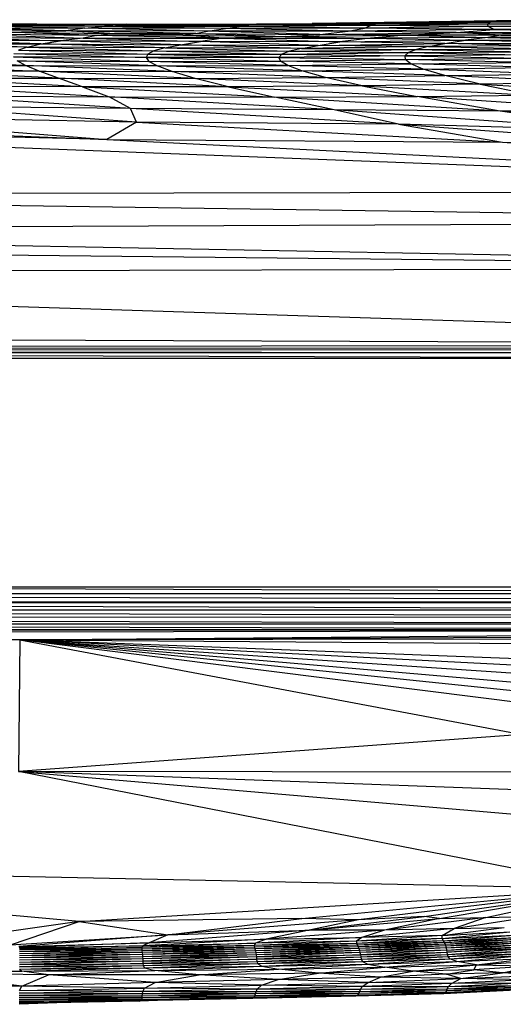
# Paper-space layout '_Posterior' of a CAD drawing. Header units: millimetres. Extents: x -1200 to 50, y -70 to 65.
# Tile 28 of 55: x -579 to -516, y -70 to 60. Entities that reach past the tile are written whole.
import ezdxf

# ---------------------------------------------------------------- set-up
doc = ezdxf.new("R2010")
doc.units = ezdxf.units.MM

psp = doc.layouts.new('_Posterior')

# ---------------------------------------------------------------- linework, layer by layer
at = {"color": 7, "linetype": 'Continuous', "lineweight": 25}
for p, q in [((-503.14, 59.51), (-516.55, 59.35)), ((-573.15, 58.06), (-592.9, 58.23)), ((-573.15, 58.06), (-589.04, 58.49)), ((-589.04, 58.49), (-570.65, 58.38)), ((-570.65, 58.38), (-586.32, 58.72)), ((-568.4, 58.63), (-586.32, 58.72)), ((-568.4, 58.63), (-584.11, 58.89)), ((-584.11, 58.89), (-566.6, 58.81)), ((-566.6, 58.81), (-582.25, 58.95)), ((-582.25, 58.95), (-565.16, 58.9)), ((-570.65, 58.38), (-573.15, 58.06)), ((-570.65, 58.38), (-568.4, 58.63)), ((-554.54, 58.02), (-570.65, 58.38)), ((-552.15, 58.33), (-570.65, 58.38)), ((-566.6, 58.81), (-568.4, 58.63)), ((-552.15, 58.33), (-568.4, 58.63)), ((-550.35, 58.61), (-568.4, 58.63)), ((-566.6, 58.81), (-565.16, 58.9)), ((-550.35, 58.61), (-566.6, 58.81)), ((-566.6, 58.81), (-549.1, 58.81)), ((-565.16, 58.9), (-548.09, 58.92)), ((-549.1, 58.81), (-565.16, 58.9)), ((-554.54, 58.02), (-552.15, 58.33)), ((-552.15, 58.33), (-550.35, 58.61)), ((-533.89, 58.4), (-552.15, 58.33)), ((-536.04, 58), (-552.15, 58.33)), ((-549.1, 58.81), (-550.35, 58.61)), ((-533.08, 58.73), (-550.35, 58.61)), ((-533.89, 58.4), (-550.35, 58.61)), ((-549.1, 58.81), (-532.44, 58.97)), ((-549.1, 58.81), (-548.09, 58.92)), ((-533.08, 58.73), (-549.1, 58.81)), ((-548.09, 58.92), (-531.83, 59.11)), ((-532.44, 58.97), (-548.09, 58.92)), ((-531.29, 59.14), (-540.77, 59)), ((-536.04, 58), (-533.89, 58.4)), ((-516.84, 58.2), (-536.04, 58)), ((-533.89, 58.4), (-533.08, 58.73)), ((-517.62, 58.62), (-533.89, 58.4)), ((-516.84, 58.2), (-533.89, 58.4)), ((-532.44, 58.97), (-533.08, 58.73)), ((-517.67, 58.94), (-533.08, 58.73)), ((-517.62, 58.62), (-533.08, 58.73)), ((-532.44, 58.97), (-517.32, 59.17)), ((-532.44, 58.97), (-531.83, 59.11)), ((-517.67, 58.94), (-532.44, 58.97)), ((-531.83, 59.11), (-516.9, 59.31)), ((-517.32, 59.17), (-531.83, 59.11)), ((-531.83, 59.11), (-531.29, 59.14)), ((-516.55, 59.35), (-531.29, 59.14)), ((-516.9, 59.31), (-531.29, 59.14)), ((-521.85, 57.81), (-516.84, 58.2)), ((-517.32, 59.17), (-517.67, 58.94)), ((-504.13, 59.06), (-517.67, 58.94)), ((-517.62, 58.62), (-517.67, 58.94)), ((-504.29, 58.77), (-517.67, 58.94)), ((-504.29, 58.77), (-517.62, 58.62)), ((-516.84, 58.2), (-517.62, 58.62)), ((-502.85, 58.41), (-517.62, 58.62)), ((-517.32, 59.17), (-516.9, 59.31)), ((-517.32, 59.17), (-503.72, 59.29)), ((-504.13, 59.06), (-517.32, 59.17)), ((-516.9, 59.31), (-503.37, 59.45)), ((-516.9, 59.31), (-516.55, 59.35)), ((-503.72, 59.29), (-516.9, 59.31)), ((-502.85, 58.41), (-516.84, 58.2)), ((-509.12, 57.87), (-516.84, 58.2)), ((-516.84, 58.2), (-499.96, 58.01)), ((-503.37, 59.45), (-516.55, 59.35)), ((-588.84, 57.23), (-573.86, 56.71)), ((-588.84, 57.23), (-570.88, 57.1)), ((-584.85, 57.56), (-570.88, 57.1)), ((-569.07, 57.45), (-584.85, 57.56)), ((-580.89, 57.85), (-573.15, 58.06)), ((-569.07, 57.45), (-580.89, 57.85)), ((-580.89, 57.85), (-567.37, 57.7)), ((-570.88, 57.1), (-573.86, 56.71)), ((-567.37, 57.7), (-573.15, 58.06)), ((-556.07, 57.71), (-573.15, 58.06)), ((-554.54, 58.02), (-573.15, 58.06)), ((-569.07, 57.45), (-570.88, 57.1)), ((-570.88, 57.1), (-552.45, 57.08)), ((-570.88, 57.1), (-555.42, 56.63)), ((-569.07, 57.45), (-567.37, 57.7)), ((-557.78, 57.46), (-569.07, 57.45)), ((-552.45, 57.08), (-569.07, 57.45)), ((-567.37, 57.7), (-556.07, 57.71)), ((-557.78, 57.46), (-567.37, 57.7)), ((-557.78, 57.46), (-556.07, 57.71)), ((-557.78, 57.46), (-544.29, 57.31)), ((-552.45, 57.08), (-557.78, 57.46)), ((-556.07, 57.71), (-554.54, 58.02)), ((-556.07, 57.71), (-544.29, 57.31)), ((-556.07, 57.71), (-539.74, 57.57)), ((-552.45, 57.08), (-555.42, 56.63)), ((-536.04, 58), (-554.54, 58.02)), ((-539.74, 57.57), (-554.54, 58.02)), ((-544.29, 57.31), (-552.45, 57.08)), ((-552.45, 57.08), (-533.1, 57.08)), ((-552.45, 57.08), (-537.14, 56.59)), ((-544.29, 57.31), (-539.74, 57.57)), ((-544.29, 57.31), (-528.43, 57.48)), ((-544.29, 57.31), (-533.1, 57.08)), ((-539.74, 57.57), (-536.04, 58)), ((-539.74, 57.57), (-521.85, 57.81)), ((-528.43, 57.48), (-539.74, 57.57)), ((-533.1, 57.08), (-537.14, 56.59)), ((-521.85, 57.81), (-536.04, 58)), ((-528.43, 57.48), (-533.1, 57.08)), ((-517.68, 57.18), (-533.1, 57.08)), ((-533.1, 57.08), (-520.6, 56.8)), ((-528.43, 57.48), (-521.85, 57.81)), ((-515.97, 57.49), (-528.43, 57.48)), ((-528.43, 57.48), (-517.68, 57.18)), ((-521.85, 57.81), (-509.12, 57.87)), ((-515.97, 57.49), (-521.85, 57.81)), ((-521.85, 57.81), (-509.71, 57.63)), ((-517.68, 57.18), (-520.6, 56.8)), ((-515.97, 57.49), (-517.68, 57.18)), ((-504.29, 57.29), (-517.68, 57.18)), ((-517.68, 57.18), (-506.16, 56.86)), ((-509.71, 57.63), (-515.97, 57.49)), ((-515.97, 57.49), (-504.29, 57.29)), ((-578.21, 55.91), (-595.62, 56)), ((-594.25, 56.42), (-576.41, 56.32)), ((-578.21, 55.91), (-594.25, 56.42)), ((-576.41, 56.32), (-592.25, 56.84)), ((-573.86, 56.71), (-592.25, 56.84)), ((-578.21, 55.91), (-579.37, 55.5)), ((-578.21, 55.91), (-576.41, 56.32)), ((-560.14, 55.81), (-578.21, 55.91)), ((-578.21, 55.91), (-561.56, 55.4)), ((-576.41, 56.32), (-573.86, 56.71)), ((-560.14, 55.81), (-576.41, 56.32)), ((-576.41, 56.32), (-558.08, 56.22)), ((-558.08, 56.22), (-573.86, 56.71)), ((-555.42, 56.63), (-573.86, 56.71)), ((-560.14, 55.81), (-561.56, 55.4)), ((-560.14, 55.81), (-558.08, 56.22)), ((-542.16, 55.74), (-560.14, 55.81)), ((-560.14, 55.81), (-543.76, 55.36)), ((-558.08, 56.22), (-555.42, 56.63)), ((-558.08, 56.22), (-539.96, 56.13)), ((-542.16, 55.74), (-558.08, 56.22)), ((-539.96, 56.13), (-555.42, 56.63)), ((-537.14, 56.59), (-555.42, 56.63)), ((-542.16, 55.74), (-543.76, 55.36)), ((-542.16, 55.74), (-539.96, 56.13)), ((-525.46, 55.99), (-542.16, 55.74)), ((-542.16, 55.74), (-527.04, 55.59)), ((-539.96, 56.13), (-537.14, 56.59)), ((-539.96, 56.13), (-523.32, 56.4)), ((-525.46, 55.99), (-539.96, 56.13)), ((-537.14, 56.59), (-520.6, 56.8)), ((-523.32, 56.4), (-537.14, 56.59)), ((-525.46, 55.99), (-527.04, 55.59)), ((-527.04, 55.59), (-511.75, 55.69)), ((-525.46, 55.99), (-523.32, 56.4)), ((-510.26, 56.07), (-525.46, 55.99)), ((-525.46, 55.99), (-511.75, 55.69)), ((-523.32, 56.4), (-520.6, 56.8)), ((-523.32, 56.4), (-508.34, 56.46)), ((-510.26, 56.07), (-523.32, 56.4)), ((-520.6, 56.8), (-506.16, 56.86)), ((-508.34, 56.46), (-520.6, 56.8)), ((-562.6, 54.54), (-580.02, 54.61)), ((-580.02, 54.61), (-562.22, 54.03)), ((-579.97, 55.07), (-562.37, 54.99)), ((-579.97, 55.07), (-562.6, 54.54)), ((-579.37, 55.5), (-561.56, 55.4)), ((-579.37, 55.5), (-562.37, 54.99)), ((-562.37, 54.99), (-562.6, 54.54)), ((-545.15, 54.54), (-562.6, 54.54)), ((-562.6, 54.54), (-544.93, 54.05)), ((-562.6, 54.54), (-562.22, 54.03)), ((-561.56, 55.4), (-562.37, 54.99)), ((-562.37, 54.99), (-544.75, 54.97)), ((-562.37, 54.99), (-545.15, 54.54)), ((-561.56, 55.4), (-543.76, 55.36)), ((-561.56, 55.4), (-544.75, 54.97)), ((-544.75, 54.97), (-545.15, 54.54)), ((-528.59, 54.76), (-545.15, 54.54)), ((-545.15, 54.54), (-528.53, 54.28)), ((-545.15, 54.54), (-544.93, 54.05)), ((-543.76, 55.36), (-544.75, 54.97)), ((-544.75, 54.97), (-528.08, 55.19)), ((-544.75, 54.97), (-528.59, 54.76)), ((-543.76, 55.36), (-527.04, 55.59)), ((-543.76, 55.36), (-528.08, 55.19)), ((-528.08, 55.19), (-528.59, 54.76)), ((-513.32, 54.9), (-528.59, 54.76)), ((-528.59, 54.76), (-513.38, 54.44)), ((-528.59, 54.76), (-528.53, 54.28)), ((-528.53, 54.28), (-513.38, 54.44)), ((-527.04, 55.59), (-528.08, 55.19)), ((-528.08, 55.19), (-512.76, 55.3)), ((-528.08, 55.19), (-513.32, 54.9)), ((-527.04, 55.59), (-512.76, 55.3)), ((-578.42, 53.48), (-596.14, 54.12)), ((-595.13, 53.5), (-578.42, 53.48)), ((-595.13, 53.5), (-576.63, 52.74)), ((-579.52, 54.09), (-562.22, 54.03)), ((-561.13, 53.43), (-579.52, 54.09)), ((-578.42, 53.48), (-579.52, 54.09)), ((-578.42, 53.48), (-561.13, 53.43)), ((-559.17, 52.7), (-578.42, 53.48)), ((-576.63, 52.74), (-578.42, 53.48)), ((-562.22, 54.03), (-544.93, 54.05)), ((-543.98, 53.47), (-562.22, 54.03)), ((-561.13, 53.43), (-562.22, 54.03)), ((-561.13, 53.43), (-543.98, 53.47)), ((-542.1, 52.77), (-561.13, 53.43)), ((-559.17, 52.7), (-561.13, 53.43)), ((-544.93, 54.05), (-528.53, 54.28)), ((-527.8, 53.72), (-544.93, 54.05)), ((-543.98, 53.47), (-544.93, 54.05)), ((-543.98, 53.47), (-527.8, 53.72)), ((-526.17, 53.03), (-543.98, 53.47)), ((-542.1, 52.77), (-543.98, 53.47)), ((-542.1, 52.77), (-526.17, 53.03)), ((-512.86, 53.9), (-528.53, 54.28)), ((-527.8, 53.72), (-528.53, 54.28)), ((-527.8, 53.72), (-512.86, 53.9)), ((-511.53, 53.23), (-527.8, 53.72)), ((-526.17, 53.03), (-527.8, 53.72)), ((-526.17, 53.03), (-511.53, 53.23)), ((-509.06, 52.36), (-526.17, 53.03)), ((-523.31, 52.16), (-526.17, 53.03)), ((-576.63, 52.74), (-593.71, 52.75)), ((-574.12, 51.83), (-593.71, 52.75)), ((-592.05, 51.84), (-574.12, 51.83)), ((-570.93, 50.71), (-592.05, 51.84)), ((-576.63, 52.74), (-559.17, 52.7)), ((-556.13, 51.8), (-576.63, 52.74)), ((-574.12, 51.83), (-576.63, 52.74)), ((-574.12, 51.83), (-556.13, 51.8)), ((-551.74, 50.7), (-574.12, 51.83)), ((-570.93, 50.71), (-574.12, 51.83)), ((-559.17, 52.7), (-542.1, 52.77)), ((-538.99, 51.92), (-559.17, 52.7)), ((-556.13, 51.8), (-559.17, 52.7)), ((-556.13, 51.8), (-538.99, 51.92)), ((-534.19, 50.83), (-556.13, 51.8)), ((-551.74, 50.7), (-556.13, 51.8)), ((-523.31, 52.16), (-542.1, 52.77)), ((-538.99, 51.92), (-542.1, 52.77)), ((-538.99, 51.92), (-523.31, 52.16)), ((-518.68, 51.04), (-538.99, 51.92)), ((-534.19, 50.83), (-538.99, 51.92)), ((-523.31, 52.16), (-509.06, 52.36)), ((-504.97, 51.26), (-523.31, 52.16)), ((-518.68, 51.04), (-523.31, 52.16)), ((-570.93, 50.71), (-590.6, 50.76)), ((-590.6, 50.76), (-567.43, 49.38)), ((-551.74, 50.7), (-570.93, 50.71)), ((-570.93, 50.71), (-545.68, 49.32)), ((-570.93, 50.71), (-567.43, 49.38)), ((-534.19, 50.83), (-551.74, 50.7)), ((-551.74, 50.7), (-526.97, 49.41)), ((-551.74, 50.7), (-545.68, 49.32)), ((-518.68, 51.04), (-534.19, 50.83)), ((-534.19, 50.83), (-511.54, 49.59)), ((-534.19, 50.83), (-526.97, 49.41)), ((-504.97, 51.26), (-518.68, 51.04)), ((-518.68, 51.04), (-498.59, 49.82)), ((-518.68, 51.04), (-511.54, 49.59)), ((-590.34, 49.51), (-567.43, 49.38)), ((-564.62, 47.85), (-590.34, 49.51)), ((-567.43, 49.38), (-545.68, 49.32)), ((-537.86, 47.65), (-567.43, 49.38)), ((-564.62, 47.85), (-567.43, 49.38)), ((-545.68, 49.32), (-526.97, 49.41)), ((-516.04, 47.51), (-545.68, 49.32)), ((-537.86, 47.65), (-545.68, 49.32)), ((-526.97, 49.41), (-511.54, 49.59)), ((-500.51, 47.64), (-526.97, 49.41)), ((-516.04, 47.51), (-526.97, 49.41)), ((-564.62, 47.85), (-593.52, 48.14)), ((-563.87, 46.06), (-593.52, 48.14)), ((-537.86, 47.65), (-564.62, 47.85)), ((-563.87, 46.06), (-564.62, 47.85)), ((-529.43, 45.77), (-564.62, 47.85)), ((-563.87, 46.06), (-606.1, 46.81)), ((-606.1, 46.81), (-567.76, 43.79)), ((-516.04, 47.51), (-537.86, 47.65)), ((-499.41, 44.96), (-537.86, 47.65)), ((-529.43, 45.77), (-537.86, 47.65)), ((-500.51, 47.64), (-516.04, 47.51)), ((-482.35, 44.76), (-516.04, 47.51)), ((-499.41, 44.96), (-516.04, 47.51)), ((-430.97, 36.94), (-672.21, 46.21)), ((-567.76, 43.79), (-672.21, 46.21)), ((-621.19, 45.91), (-567.76, 43.79)), ((-563.87, 46.06), (-567.76, 43.79)), ((-529.43, 45.77), (-563.87, 46.06)), ((-563.87, 46.06), (-515.76, 43.43)), ((-499.41, 44.96), (-529.43, 45.77)), ((-529.43, 45.77), (-515.76, 43.43)), ((-529.43, 45.77), (-488.32, 42.82)), ((-567.76, 43.79), (-430.97, 36.94)), ((-567.76, 43.79), (-515.76, 43.43)), ((-515.76, 43.43), (-488.32, 42.82)), ((-515.76, 43.43), (-430.97, 36.94)), ((-430.97, 36.94), (-679.43, 36.53)), ((-432.9, 32.95), (-679.43, 36.53)), ((-432.9, 32.95), (-684.46, 31.85)), ((-684.46, 31.85), (-425.81, 26.94)), ((-690.04, 29.76), (-425.81, 26.94)), ((-716.33, 26.26), (-425.81, 26.94)), ((-716.33, 26.26), (-421.97, 16.78)), ((-421.97, 16.78), (-735.77, 18.06)), ((-736.14, 15.9), (-421.98, 15.73)), ((-736.14, 15.9), (-421.98, 14.91)), ((-736.13, 16.02), (-421.98, 16.28)), ((-736.13, 16.02), (-421.98, 15.73)), ((-736.03, 16.53), (-421.97, 16.78)), ((-736.03, 16.53), (-421.98, 16.28)), ((-736.17, 15.26), (-421.98, 14.91)), ((-426.73, 15), (-722.73, 15)), ((-426.73, -15), (-722.73, -15)), ((-422.01, -15.83), (-641.97, -15)), ((-736.43, -15.88), (-422.01, -15.83)), ((-422.03, -16.84), (-736.43, -15.88)), ((-736.43, -17.07), (-422.03, -16.84)), ((-736.43, -17.07), (-422.03, -17.01)), ((-736.43, -17.07), (-422.13, -17.99)), ((-422.13, -17.99), (-736.43, -18.09)), ((-736.43, -18.09), (-422.37, -18.88)), ((-422.37, -18.88), (-736.43, -19.11)), ((-736.43, -19.11), (-422.8, -19.86)), ((-422.8, -19.86), (-736.43, -19.88)), ((-736.43, -19.88), (-424.1, -20.6)), ((-736.43, -21.19), (-424.1, -20.6)), ((-424.1, -20.6), (-736.43, -20.67)), ((-736.43, -20.63), (-424.1, -20.6)), ((-579.17, -21.91), (-424.1, -20.6)), ((-736.43, -21.19), (-579.17, -21.91)), ((-579.17, -21.91), (-736.43, -21.66)), ((-579.17, -21.91), (-736.22, -27.26)), ((-579.17, -21.91), (-579.37, -39.22)), ((-422.67, -21.25), (-579.17, -21.91)), ((-423.19, -21.75), (-579.17, -21.91)), ((-579.17, -21.91), (-513.17, -34.37)), ((-481.3, -34.24), (-579.17, -21.91)), ((-468.22, -33.41), (-579.17, -21.91)), ((-460.94, -32.16), (-579.17, -21.91)), ((-579.17, -21.91), (-452.25, -30.47)), ((-448.4, -28.68), (-579.17, -21.91)), ((-436.03, -27.44), (-579.17, -21.91)), ((-579.17, -21.91), (-424.08, -23.04)), ((-513.17, -34.37), (-579.37, -39.22)), ((-500.76, -54.61), (-579.37, -39.22)), ((-579.37, -39.22), (-493.35, -46.6)), ((-469.36, -43.29), (-579.37, -39.22)), ((-469.25, -39.34), (-579.37, -39.22)), ((-571.4, -58.92), (-655.91, -51.37)), ((-655.91, -51.37), (-500.76, -54.61)), ((-571.4, -58.92), (-500.76, -54.61)), ((-542.11, -58.53), (-500.76, -54.61)), ((-500.76, -54.61), (-534.69, -58.69)), ((-526.06, -58.27), (-500.76, -54.61)), ((-524.02, -58.52), (-500.76, -54.61)), ((-517.92, -58.38), (-500.76, -54.61)), ((-571.4, -58.92), (-586.04, -60.99)), ((-580.41, -62), (-571.4, -58.92)), ((-542.11, -58.53), (-571.4, -58.92)), ((-571.4, -58.92), (-559.72, -60.67)), ((-559.72, -60.67), (-542.11, -58.53)), ((-534.69, -58.69), (-559.72, -60.67)), ((-534.69, -58.69), (-542.11, -58.53)), ((-541.17, -60.06), (-526.06, -58.27)), ((-541.17, -60.06), (-524.02, -58.52)), ((-534.69, -58.69), (-541.17, -60.06)), ((-526.06, -58.27), (-534.69, -58.69)), ((-517.92, -58.38), (-531.24, -60.05)), ((-524.02, -58.52), (-531.24, -60.05)), ((-524.02, -58.52), (-526.06, -58.27)), ((-524.02, -58.52), (-517.92, -58.38)), ((-522.08, -59.85), (-511.33, -58.2)), ((-517.92, -58.38), (-522.08, -59.85)), ((-517.92, -58.38), (-511.33, -58.2)), ((-580.41, -62), (-559.72, -60.67)), ((-559.72, -60.67), (-579.32, -62.19)), ((-541.17, -60.06), (-562.19, -61.71)), ((-559.72, -60.67), (-562.19, -61.71)), ((-559.72, -60.67), (-541.17, -60.06)), ((-531.24, -60.05), (-546.83, -61.25)), ((-541.17, -60.06), (-546.83, -61.25)), ((-531.24, -60.05), (-541.17, -60.06)), ((-523.67, -60.74), (-534.94, -61.51)), ((-522.08, -59.85), (-534.24, -61.02)), ((-531.24, -60.05), (-534.24, -61.02)), ((-523.67, -60.74), (-534.24, -61.02)), ((-522.08, -59.85), (-531.24, -60.05)), ((-523.68, -61.17), (-514.79, -60.27)), ((-523.68, -61.17), (-514.3, -60.73)), ((-523.68, -61.17), (-523.67, -60.74)), ((-523.67, -60.74), (-515.54, -59.7)), ((-523.67, -60.74), (-522.08, -59.85)), ((-523.67, -60.74), (-514.79, -60.27)), ((-523.5, -61.45), (-514.3, -60.73)), ((-522.08, -59.85), (-515.54, -59.7)), ((-579.32, -62.19), (-562.19, -61.71)), ((-562.19, -61.71), (-579.25, -62.34)), ((-548.21, -61.78), (-563.16, -62.33)), ((-546.83, -61.25), (-563.03, -62.1)), ((-562.19, -61.71), (-563.03, -62.1)), ((-563.03, -62.1), (-548.21, -61.78)), ((-562.19, -61.71), (-546.83, -61.25)), ((-534.94, -61.51), (-548.4, -62.06)), ((-548.21, -61.78), (-548.4, -62.06)), ((-534.92, -61.79), (-548.4, -62.06)), ((-534.92, -61.79), (-548.36, -62.29)), ((-534.8, -62.01), (-548.36, -62.29)), ((-534.8, -62.01), (-548.29, -62.51)), ((-534.24, -61.02), (-548.21, -61.78)), ((-546.83, -61.25), (-548.21, -61.78)), ((-534.94, -61.51), (-548.21, -61.78)), ((-546.83, -61.25), (-534.24, -61.02)), ((-534.24, -61.02), (-534.94, -61.51)), ((-523.68, -61.17), (-534.94, -61.51)), ((-534.94, -61.51), (-534.92, -61.79)), ((-523.68, -61.17), (-534.92, -61.79)), ((-523.5, -61.45), (-534.92, -61.79)), ((-534.92, -61.79), (-534.8, -62.01)), ((-523.5, -61.45), (-534.8, -62.01)), ((-523.36, -61.67), (-534.8, -62.01)), ((-534.8, -62.01), (-534.7, -62.23)), ((-523.36, -61.67), (-534.7, -62.23)), ((-523.26, -61.89), (-534.7, -62.23)), ((-523.26, -61.89), (-534.61, -62.47)), ((-523.5, -61.45), (-523.68, -61.17)), ((-523.5, -61.45), (-514, -61.03)), ((-523.36, -61.67), (-523.5, -61.45)), ((-523.36, -61.67), (-514, -61.03)), ((-523.36, -61.67), (-513.84, -61.25)), ((-523.26, -61.89), (-523.36, -61.67)), ((-523.26, -61.89), (-513.84, -61.25)), ((-523.26, -61.89), (-513.74, -61.48)), ((-523.18, -62.13), (-523.26, -61.89)), ((-523.18, -62.13), (-513.74, -61.48)), ((-523.18, -62.13), (-513.67, -61.71)), ((-523.12, -62.39), (-513.67, -61.71)), ((-523.12, -62.39), (-513.62, -61.97)), ((-523.06, -62.66), (-513.62, -61.97)), ((-579.25, -62.34), (-563.03, -62.1)), ((-563.03, -62.1), (-579.24, -62.51)), ((-563.16, -62.33), (-579.24, -62.7)), ((-579.24, -62.51), (-563.16, -62.33)), ((-563.15, -62.54), (-579.24, -62.7)), ((-563.15, -62.54), (-579.24, -62.92)), ((-563.13, -62.76), (-579.24, -63.16)), ((-563.13, -62.76), (-579.24, -62.92)), ((-563.1, -63), (-579.24, -63.42)), ((-563.1, -63), (-579.24, -63.16)), ((-563.07, -63.26), (-579.24, -63.42)), ((-563.07, -63.26), (-579.24, -63.7)), ((-548.4, -62.06), (-563.16, -62.33)), ((-563.03, -62.1), (-563.16, -62.33)), ((-563.16, -62.33), (-563.15, -62.54)), ((-548.4, -62.06), (-563.15, -62.54)), ((-548.36, -62.29), (-563.15, -62.54)), ((-563.15, -62.54), (-563.13, -62.76)), ((-548.36, -62.29), (-563.13, -62.76)), ((-548.29, -62.51), (-563.13, -62.76)), ((-563.13, -62.76), (-563.1, -63)), ((-548.29, -62.51), (-563.1, -63)), ((-548.23, -62.75), (-563.1, -63)), ((-563.1, -63), (-563.07, -63.26)), ((-548.23, -62.75), (-563.07, -63.26)), ((-548.17, -63.01), (-563.07, -63.26)), ((-563.07, -63.26), (-563.05, -63.54)), ((-548.17, -63.01), (-563.05, -63.54)), ((-548.13, -63.28), (-563.05, -63.54)), ((-548.13, -63.28), (-563.03, -63.82)), ((-548.4, -62.06), (-548.36, -62.29)), ((-548.36, -62.29), (-548.29, -62.51)), ((-534.7, -62.23), (-548.29, -62.51)), ((-548.29, -62.51), (-548.23, -62.75)), ((-534.7, -62.23), (-548.23, -62.75)), ((-534.61, -62.47), (-548.23, -62.75)), ((-548.23, -62.75), (-548.17, -63.01)), ((-534.61, -62.47), (-548.17, -63.01)), ((-534.54, -62.73), (-548.17, -63.01)), ((-548.17, -63.01), (-548.13, -63.28)), ((-534.54, -62.73), (-548.13, -63.28)), ((-534.48, -63), (-548.13, -63.28)), ((-548.13, -63.28), (-548.09, -63.57)), ((-534.48, -63), (-548.09, -63.57)), ((-548.09, -63.57), (-534.43, -63.29)), ((-534.43, -63.29), (-548.06, -63.86)), ((-534.7, -62.23), (-534.61, -62.47)), ((-523.18, -62.13), (-534.61, -62.47)), ((-534.61, -62.47), (-534.54, -62.73)), ((-523.18, -62.13), (-534.54, -62.73)), ((-523.12, -62.39), (-534.54, -62.73)), ((-534.54, -62.73), (-534.48, -63)), ((-523.12, -62.39), (-534.48, -63)), ((-523.06, -62.66), (-534.48, -63)), ((-534.48, -63), (-534.43, -63.29)), ((-523.06, -62.66), (-534.43, -63.29)), ((-534.43, -63.29), (-523.02, -62.94)), ((-534.43, -63.29), (-534.38, -63.57)), ((-534.38, -63.57), (-523.02, -62.94)), ((-534.38, -63.57), (-522.97, -63.23)), ((-534.33, -63.87), (-522.97, -63.23)), ((-523.12, -62.39), (-523.18, -62.13)), ((-523.06, -62.66), (-523.12, -62.39)), ((-523.06, -62.66), (-513.57, -62.24)), ((-523.02, -62.94), (-523.06, -62.66)), ((-523.02, -62.94), (-513.57, -62.24)), ((-513.52, -62.52), (-523.02, -62.94)), ((-522.97, -63.23), (-523.02, -62.94)), ((-522.97, -63.23), (-513.52, -62.52)), ((-522.97, -63.23), (-513.48, -62.81)), ((-522.9, -63.52), (-522.97, -63.23)), ((-522.9, -63.52), (-513.48, -62.81)), ((-522.9, -63.52), (-513.39, -63.1)), ((-522.66, -63.82), (-513.39, -63.1)), ((-563.05, -63.54), (-579.24, -63.7)), ((-563.05, -63.54), (-579.24, -63.99)), ((-563.03, -63.82), (-579.24, -64.28)), ((-563.03, -63.82), (-579.24, -63.99)), ((-563.02, -64.11), (-579.24, -64.58)), ((-563.02, -64.11), (-579.24, -64.28)), ((-563.01, -64.41), (-579.24, -64.88)), ((-579.24, -64.58), (-563.01, -64.41)), ((-563.05, -63.54), (-563.03, -63.82)), ((-548.09, -63.57), (-563.03, -63.82)), ((-563.03, -63.82), (-563.02, -64.11)), ((-548.09, -63.57), (-563.02, -64.11)), ((-563.02, -64.11), (-548.06, -63.86)), ((-563.02, -64.11), (-563.01, -64.41)), ((-548.06, -63.86), (-563.01, -64.41)), ((-563.01, -64.41), (-548.02, -64.15)), ((-563.01, -64.41), (-562.99, -64.7)), ((-562.99, -64.7), (-548.02, -64.15)), ((-562.99, -64.7), (-547.92, -64.44)), ((-562.8, -64.99), (-547.92, -64.44)), ((-548.09, -63.57), (-548.06, -63.86)), ((-548.06, -63.86), (-534.38, -63.57)), ((-548.06, -63.86), (-548.02, -64.15)), ((-548.02, -64.15), (-534.38, -63.57)), ((-548.02, -64.15), (-534.33, -63.87)), ((-548.02, -64.15), (-547.92, -64.44)), ((-547.92, -64.44), (-534.33, -63.87)), ((-547.92, -64.44), (-534.16, -64.16)), ((-547.92, -64.44), (-547.38, -64.76)), ((-547.38, -64.76), (-534.16, -64.16)), ((-547.38, -64.76), (-533.44, -64.5)), ((-545.18, -65.16), (-533.44, -64.5)), ((-534.38, -63.57), (-534.33, -63.87)), ((-534.33, -63.87), (-522.9, -63.52)), ((-534.33, -63.87), (-534.16, -64.16)), ((-534.16, -64.16), (-522.9, -63.52)), ((-534.16, -64.16), (-522.66, -63.82)), ((-534.16, -64.16), (-533.44, -64.5)), ((-533.44, -64.5), (-522.66, -63.82)), ((-533.44, -64.5), (-521.75, -64.16)), ((-533.44, -64.5), (-531.21, -64.92)), ((-531.21, -64.92), (-521.75, -64.16)), ((-531.21, -64.92), (-519.16, -64.61)), ((-527.53, -65.45), (-519.16, -64.61)), ((-522.66, -63.82), (-522.9, -63.52)), ((-522.66, -63.82), (-513.07, -63.4)), ((-521.75, -64.16), (-522.66, -63.82)), ((-521.75, -64.16), (-513.07, -63.4)), ((-521.75, -64.16), (-512.11, -63.73)), ((-519.16, -64.61), (-521.75, -64.16)), ((-519.5, -65.27), (-519.16, -64.61)), ((-519.16, -64.61), (-512.11, -63.73)), ((-519.16, -64.61), (-510.12, -64.02)), ((-519.16, -64.61), (-511.37, -64.74)), ((-595.76, -65.26), (-578.93, -65.45)), ((-593.2, -65.63), (-578.93, -65.45)), ((-575.4, -65.94), (-593.2, -65.63)), ((-578.93, -67.42), (-593.2, -65.63)), ((-579.24, -64.88), (-562.99, -64.7)), ((-579.23, -65.16), (-562.99, -64.7)), ((-579.23, -65.16), (-562.8, -64.99)), ((-579.23, -65.16), (-578.93, -65.45)), ((-578.93, -65.45), (-562.8, -64.99)), ((-578.93, -65.45), (-561.42, -65.34)), ((-575.4, -65.94), (-578.93, -65.45)), ((-575.4, -65.94), (-561.42, -65.34)), ((-555.63, -65.92), (-575.4, -65.94)), ((-562.99, -64.7), (-562.8, -64.99)), ((-562.8, -64.99), (-547.38, -64.76)), ((-562.8, -64.99), (-561.42, -65.34)), ((-561.42, -65.34), (-547.38, -64.76)), ((-561.42, -65.34), (-545.18, -65.16)), ((-555.63, -65.92), (-561.42, -65.34)), ((-561.41, -66.91), (-555.63, -65.92)), ((-555.63, -65.92), (-545.18, -65.16)), ((-539.91, -65.7), (-555.63, -65.92)), ((-545.25, -66.54), (-555.63, -65.92)), ((-547.38, -64.76), (-545.18, -65.16)), ((-545.25, -66.54), (-539.91, -65.7)), ((-545.18, -65.16), (-531.21, -64.92)), ((-539.91, -65.7), (-545.18, -65.16)), ((-539.91, -65.7), (-531.21, -64.92)), ((-527.53, -65.45), (-539.91, -65.7)), ((-531.76, -66.21), (-539.91, -65.7)), ((-531.76, -66.21), (-527.53, -65.45)), ((-523.13, -65.85), (-531.76, -66.21)), ((-527.53, -65.45), (-531.21, -64.92)), ((-519.5, -65.27), (-527.53, -65.45)), ((-523.13, -65.85), (-527.53, -65.45)), ((-523.13, -65.85), (-519.5, -65.27)), ((-515.74, -65.64), (-523.13, -65.85)), ((-521.22, -66.4), (-523.13, -65.85)), ((-521.22, -66.4), (-515.74, -65.64)), ((-511.37, -64.74), (-519.5, -65.27)), ((-515.74, -65.64), (-519.5, -65.27)), ((-515.74, -65.64), (-511.37, -64.74)), ((-507.85, -65.29), (-515.74, -65.64)), ((-510.67, -65.99), (-515.74, -65.64)), ((-578.93, -67.42), (-575.4, -65.94)), ((-561.41, -66.91), (-578.93, -67.42)), ((-561.41, -66.91), (-575.4, -65.94)), ((-562.82, -67.67), (-561.41, -66.91)), ((-545.25, -66.54), (-561.41, -66.91)), ((-547.42, -67.28), (-561.41, -66.91)), ((-547.42, -67.28), (-545.25, -66.54)), ((-547.42, -67.28), (-533.41, -66.92)), ((-531.76, -66.21), (-545.25, -66.54)), ((-533.41, -66.92), (-545.25, -66.54)), ((-534.18, -67.47), (-533.41, -66.92)), ((-522.47, -67.06), (-534.18, -67.47)), ((-533.41, -66.92), (-531.76, -66.21)), ((-533.41, -66.92), (-521.22, -66.4)), ((-522.47, -67.06), (-533.41, -66.92)), ((-521.22, -66.4), (-531.76, -66.21)), ((-513.28, -67.03), (-522.88, -67.48)), ((-522.88, -67.48), (-522.47, -67.06)), ((-522.47, -67.06), (-521.22, -66.4)), ((-512.59, -66.58), (-522.47, -67.06)), ((-513.28, -67.03), (-522.47, -67.06)), ((-521.22, -66.4), (-510.67, -65.99)), ((-512.59, -66.58), (-521.22, -66.4)), ((-578.93, -67.42), (-595.76, -67.39)), ((-563.03, -68.09), (-579.25, -68.31)), ((-563.06, -68.42), (-579.25, -68.31)), ((-563.06, -68.42), (-579.25, -68.63)), ((-579.24, -67.96), (-578.93, -67.42)), ((-579.24, -67.96), (-562.82, -67.67)), ((-563.03, -68.09), (-579.24, -67.96)), ((-562.82, -67.67), (-578.93, -67.42)), ((-563.09, -68.7), (-563.06, -68.42)), ((-548.21, -68.42), (-563.09, -68.7)), ((-563.06, -68.42), (-563.03, -68.09)), ((-548.14, -68.13), (-563.06, -68.42)), ((-548.21, -68.42), (-563.06, -68.42)), ((-563.03, -68.09), (-562.82, -67.67)), ((-548, -67.78), (-563.03, -68.09)), ((-548.14, -68.13), (-563.03, -68.09)), ((-562.82, -67.67), (-547.42, -67.28)), ((-548, -67.78), (-562.82, -67.67)), ((-534.62, -68.38), (-548.28, -68.66)), ((-548.28, -68.66), (-548.21, -68.42)), ((-548.21, -68.42), (-548.14, -68.13)), ((-534.53, -68.14), (-548.21, -68.42)), ((-534.62, -68.38), (-548.21, -68.42)), ((-548.14, -68.13), (-548, -67.78)), ((-534.43, -67.84), (-548.14, -68.13)), ((-534.53, -68.14), (-548.14, -68.13)), ((-548, -67.78), (-547.42, -67.28)), ((-534.18, -67.47), (-548, -67.78)), ((-534.43, -67.84), (-548, -67.78)), ((-534.18, -67.47), (-547.42, -67.28)), ((-535.03, -68.69), (-523.44, -68.35)), ((-534.75, -68.58), (-523.21, -68.24)), ((-523.44, -68.35), (-534.75, -68.58)), ((-534.75, -68.58), (-534.62, -68.38)), ((-523.11, -68.04), (-534.62, -68.38)), ((-534.62, -68.38), (-534.53, -68.14)), ((-523.21, -68.24), (-534.62, -68.38)), ((-523.02, -67.79), (-534.53, -68.14)), ((-534.53, -68.14), (-534.43, -67.84)), ((-523.11, -68.04), (-534.53, -68.14)), ((-534.43, -67.84), (-534.18, -67.47)), ((-522.88, -67.48), (-534.43, -67.84)), ((-523.02, -67.79), (-534.43, -67.84)), ((-522.88, -67.48), (-534.18, -67.47)), ((-523.44, -68.35), (-513.96, -67.91)), ((-523.44, -68.35), (-523.21, -68.24)), ((-523.21, -68.24), (-513.72, -67.8)), ((-513.96, -67.91), (-523.21, -68.24)), ((-523.21, -68.24), (-523.11, -68.04)), ((-513.61, -67.6), (-523.11, -68.04)), ((-523.11, -68.04), (-523.02, -67.79)), ((-513.72, -67.8), (-523.11, -68.04)), ((-513.51, -67.35), (-523.02, -67.79)), ((-523.02, -67.79), (-522.88, -67.48)), ((-513.61, -67.6), (-523.02, -67.79)), ((-513.51, -67.35), (-522.88, -67.48)), ((-578.45, -69.73), (-579.28, -69.79)), ((-573.09, -69.55), (-579.26, -69.75)), ((-563.09, -68.7), (-579.25, -68.63)), ((-563.09, -68.7), (-579.25, -68.91)), ((-563.12, -68.94), (-579.25, -68.91)), ((-563.12, -68.94), (-579.25, -69.16)), ((-563.17, -69.15), (-579.25, -69.16)), ((-579.25, -69.38), (-563.17, -69.15)), ((-563.26, -69.3), (-579.25, -69.38)), ((-579.25, -69.55), (-563.26, -69.3)), ((-563.46, -69.36), (-579.25, -69.55)), ((-563.46, -69.36), (-579.25, -69.67)), ((-557.57, -69.17), (-563.46, -69.36)), ((-563.46, -69.36), (-563.26, -69.3)), ((-563.26, -69.3), (-548.62, -68.98)), ((-563.26, -69.3), (-563.17, -69.15)), ((-563.17, -69.15), (-548.39, -68.86)), ((-563.17, -69.15), (-563.12, -68.94)), ((-548.62, -68.98), (-563.17, -69.15)), ((-548.28, -68.66), (-563.12, -68.94)), ((-563.12, -68.94), (-563.09, -68.7)), ((-548.39, -68.86), (-563.12, -68.94)), ((-548.28, -68.66), (-563.09, -68.7)), ((-548.62, -68.98), (-535.03, -68.69)), ((-548.62, -68.98), (-548.39, -68.86)), ((-548.39, -68.86), (-534.75, -68.58)), ((-548.39, -68.86), (-548.28, -68.66)), ((-535.03, -68.69), (-548.39, -68.86)), ((-534.75, -68.58), (-548.28, -68.66)), ((-535.03, -68.69), (-534.75, -68.58))]:
    psp.add_line(p, q, dxfattribs=at)

doc.saveas('drawing.dxf')
